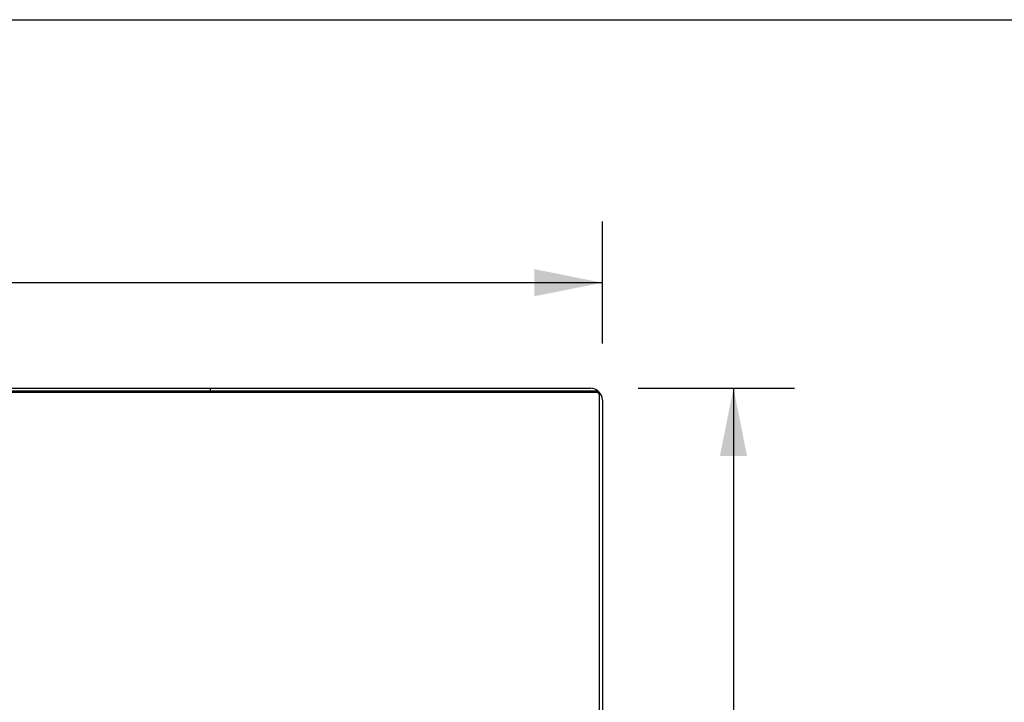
# Model space of a CAD drawing. Header units: inches. Extents: x 0 to 221, y 0 to 143.
# Tile 235 of 256: x 86 to 105, y 130 to 143. Entities that reach past the tile are written whole.
import ezdxf

# ---------------------------------------------------------------- set-up
doc = ezdxf.new("R2010")
doc.units = ezdxf.units.IN
doc.header["$LTSCALE"] = 12.142857
doc.header["$MEASUREMENT"] = 0
doc.layers.get('0').update_dxf_attribs({"linetype": 'CONTINUOUS'})
doc.layers.add('DIMENSIONS', color=7, linetype='CONTINUOUS')
doc.styles.get("Standard").update_dxf_attribs({"font": 'arial.ttf'})
doc.dimstyles.new('DIMSTYLE_1', dxfattribs={"dimtxt": 0.974026, "dimasz": 1.298701, "dimexe": 0.09, "dimexo": 0.07, "dimgap": 0.0375, "dimtad": 0, "dimtih": 1, "dimtoh": 1, "dimzin": 4, "dimdsep": 46, "dimtxsty": 'Standard', "dimblk": '_FILLED', "dimblk1": '_FILLED', "dimblk2": '_FILLED', "dimcen": 0.09, "dimadec": 3, "dimazin": 1, "dimtfac": 1, "dimtdec": 3, "dimtofl": 0, "dimtmove": 0, "dimatfit": 3, "dimldrblk": '_FILLED', "dimfxl": 0, "dimtolj": 1, "dimtzin": 4, "dimarcsym": 0})

# ---------------------------------------------------------------- blocks, each defined once
blk = doc.blocks.new('_FILLED')
at = {"color": 0, "linetype": 'ByBlock'}
blk.add_solid([(0, 0), (-1, 0.2), (-1, -0.2)], dxfattribs=at)
blk = doc.blocks.new('*D5')
at = {"layer": 'DIMENSIONS', "color": 2, "linetype": 'Continuous'}
for p, q in [((37.197, 136.663), (37.197, 138.994)), ((97.197, 136.663), (97.197, 138.994)), ((37.197, 137.825), (65.008, 137.825)), ((97.197, 137.825), (69.386, 137.825))]:
    blk.add_line(p, q, dxfattribs=at)
at = {"layer": 'DIMENSIONS', "color": 2, "linetype": 'Continuous', "xscale": 1.2987012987, "yscale": 1.2987012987, "zscale": 1.2987012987, "rotation": 180}
blk.add_blockref('_FILLED', (37.197, 137.825), dxfattribs=at)
at = {"layer": 'DIMENSIONS', "color": 2, "linetype": 'Continuous', "xscale": 1.2987012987, "yscale": 1.2987012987, "zscale": 1.2987012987}
blk.add_blockref('_FILLED', (97.197, 137.825), dxfattribs=at)
at = {"layer": 'DIMENSIONS', "color": 2, "linetype": 'Continuous', "insert": (67.197, 138.312), "char_height": 0.974, "width": 3.40366, "attachment_point": 2, "line_spacing_factor": 0.9}
blk.add_mtext('60.00', dxfattribs=at)
blk = doc.blocks.new('*D6')
at = {"layer": 'DIMENSIONS', "color": 2, "linetype": 'Continuous'}
for p, q in [((97.88, 135.806), (100.876, 135.806)), ((99.707, 135.806), (99.707, 127.78)), ((99.707, 117.806), (99.707, 125.832)), ((97.88, 117.806), (100.876, 117.806))]:
    blk.add_line(p, q, dxfattribs=at)
at = {"layer": 'DIMENSIONS', "color": 2, "linetype": 'Continuous', "xscale": 1.2987012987, "yscale": 1.2987012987, "zscale": 1.2987012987}
for p, rotation in [((99.707, 135.806), 90), ((99.707, 117.806), 270)]:
    blk.add_blockref('_FILLED', p, dxfattribs=dict(at, rotation=rotation))
at = {"layer": 'DIMENSIONS', "color": 2, "linetype": 'Continuous', "insert": (99.707, 127.293), "char_height": 0.974, "width": 3.40366, "attachment_point": 2, "line_spacing_factor": 0.9}
blk.add_mtext('18.00', dxfattribs=at)

msp = doc.modelspace()

# ---------------------------------------------------------------- linework, layer by layer
at = {"color": 7, "linetype": 'Continuous'}
for p, q in [((0, 142.857), (220.779, 142.857)), ((97.083, 135.725), (37.312, 135.725)), ((89.697, 135.752), (89.697, 135.806)), ((97.145, 117.932), (97.145, 135.692))]:
    msp.add_line(p, q, dxfattribs=at)
at = {"color": 3, "linetype": 'Continuous'}
for p, q in [((97.083, 135.752), (37.312, 135.752)), ((37.423, 135.806), (96.971, 135.806)), ((97.197, 135.58), (97.197, 118.032))]:
    msp.add_line(p, q, dxfattribs=at)
for points in [[(97.083, 135.752), (97.088, 135.752), (97.092, 135.751), (97.097, 135.751), (97.102, 135.749)], [(97.119, 135.741), (97.123, 135.738), (97.127, 135.735), (97.13, 135.731), (97.133, 135.727), (97.136, 135.723), (97.138, 135.719), (97.14, 135.715), (97.142, 135.711), (97.143, 135.706), (97.144, 135.701), (97.145, 135.697), (97.145, 135.692)]]:
    msp.add_lwpolyline(points, dxfattribs=at)
at = {"color": 7, "linetype": 'Continuous'}
for points in [[(97.142, 135.684), (97.14, 135.688), (97.138, 135.692), (97.136, 135.696), (97.133, 135.7), (97.13, 135.704), (97.127, 135.708), (97.123, 135.711), (97.119, 135.714), (97.115, 135.716), (97.111, 135.719), (97.107, 135.721), (97.102, 135.722), (97.097, 135.724), (97.092, 135.725), (97.088, 135.725), (97.083, 135.725)], [(97.145, 135.665), (97.145, 135.67), (97.144, 135.674), (97.143, 135.679), (97.142, 135.684)]]:
    msp.add_lwpolyline(points, dxfattribs=at)
at = {"color": 3, "linetype": 'Continuous'}
msp.add_arc((96.971, 135.58), 0.226, 0, 90, dxfattribs=at)

# ---------------------------------------------------------------- dimensions: what is measured, and where the dimension line sits
at = {"layer": 'DIMENSIONS', "color": 2, "linetype": 'Continuous'}
for base, p1, p2, angle, picture, middle in [((37.197, 137.825), (97.197, 139.064), (37.197, 139.064), 180, '*D5', (67.19, 137.819)), ((99.707, 117.806), (97.81, 135.806), (97.81, 117.806), 270, '*D6', (99.749, 126.801))]:
    dim = msp.add_linear_dim(base=base, p1=p1, p2=p2, angle=angle, dimstyle='DIMSTYLE_1', dxfattribs=at)
    dim.commit()
    dim.dimension.update_dxf_attribs({"geometry": picture, "text_midpoint": middle, "dimtype": 160})

doc.saveas('drawing.dxf')
